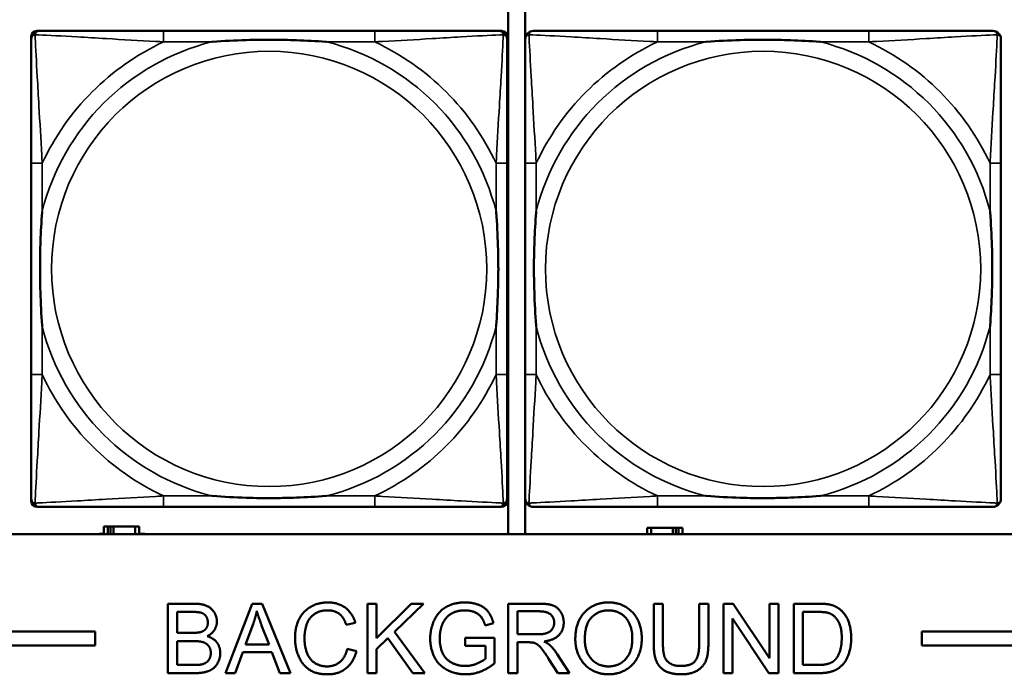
# Model space of a CAD drawing. Header units: inches. Extents: x 1.9 to 64.4, y 1.6 to 69.2.
# Tile 124 of 256: x 33.079 to 34.496, y 44.91 to 45.852. Entities that reach past the tile are written whole.
import ezdxf

# ---------------------------------------------------------------- set-up
doc = ezdxf.new("R2010")
doc.units = ezdxf.units.IN
doc.header["$MEASUREMENT"] = 0
doc.layers.add('Visible (ANSI)', color=7, linetype='Continuous', lineweight=50)
doc.layers.add('Visible Narrow (ANSI)', color=7, linetype='Continuous', lineweight=35)

msp = doc.modelspace()

# ---------------------------------------------------------------- linework, layer by layer
at = {"layer": 'Visible (ANSI)'}
for p, q in [((33.7821, 45.8764), (33.7821, 45.1116)), ((33.8064, 45.1116), (33.8064, 45.8764)), ((33.1032, 45.836), (33.1071, 45.836)), ((33.5898, 45.836), (33.2858, 45.836)), ((33.7685, 45.836), (33.7724, 45.836)), ((34.301, 45.836), (33.997, 45.836)), ((33.0953, 45.1589), (33.0953, 45.8281)), ((33.7803, 45.8281), (33.7803, 45.8242)), ((33.0953, 45.6455), (33.0953, 45.3415)), ((33.7803, 45.3415), (33.7803, 45.6455)), ((33.8065, 45.6455), (33.8065, 45.3415)), ((34.4915, 45.3415), (34.4915, 45.6455)), ((33.7803, 45.1628), (33.7803, 45.1589)), ((33.7724, 45.151), (33.1032, 45.151)), ((33.2858, 45.151), (33.5898, 45.151)), ((33.997, 45.151), (34.301, 45.151)), ((45.17, 45.1116), (22.395, 45.1116)), ((33.1931, 45.1116), (33.1931, 45.1121)), ((33.1931, 45.1121), (33.1996, 45.1121)), ((33.2054, 45.1226), (33.1996, 45.1226)), ((33.1996, 45.1226), (33.1996, 45.1116)), ((33.2054, 45.1226), (33.2094, 45.1226)), ((33.2054, 45.1116), (33.2054, 45.1226)), ((33.2094, 45.1116), (33.2094, 45.1226)), ((33.2094, 45.1226), (33.2135, 45.1226)), ((33.2135, 45.1226), (33.2135, 45.1116)), ((33.2135, 45.1226), (33.2447, 45.1226)), ((33.2447, 45.1226), (33.2447, 45.1116)), ((33.2506, 45.1226), (33.2447, 45.1226)), ((33.2506, 45.1116), (33.2506, 45.1226)), ((33.2506, 45.1121), (33.2587, 45.1121)), ((33.2587, 45.1121), (33.2587, 45.1116)), ((33.9877, 45.1206), (33.9819, 45.1206)), ((33.9819, 45.1206), (33.9819, 45.1116)), ((33.9877, 45.1206), (34.019, 45.1206)), ((33.9877, 45.1116), (33.9877, 45.1206)), ((34.019, 45.1116), (34.019, 45.1206)), ((34.019, 45.1206), (34.0231, 45.1206)), ((34.0231, 45.1206), (34.0231, 45.1116)), ((34.0231, 45.1206), (34.027, 45.1206)), ((34.0329, 45.1206), (34.027, 45.1206)), ((34.027, 45.1206), (34.027, 45.1116)), ((34.0329, 45.1116), (34.0329, 45.1206)), ((33.2919, 45.0116), (33.3294, 45.0116)), ((33.2919, 44.9116), (33.2919, 45.0116)), ((33.3748, 44.9116), (33.4132, 45.0116)), ((33.4132, 45.0116), (33.4275, 45.0116)), ((33.4275, 45.0116), (33.4684, 44.9116)), ((33.5793, 45.0116), (33.5925, 45.0116)), ((33.5793, 44.9116), (33.5793, 45.0116)), ((33.5925, 45.0116), (33.5925, 44.9621)), ((33.5925, 44.9621), (33.6422, 45.0116)), ((33.6601, 45.0116), (33.6182, 44.9711)), ((33.6422, 45.0116), (33.6601, 45.0116)), ((33.7819, 45.0116), (33.8263, 45.0116)), ((33.7819, 44.9116), (33.7819, 45.0116)), ((33.9915, 44.9538), (33.9915, 45.0116)), ((33.9915, 45.0116), (34.0048, 45.0116)), ((34.0048, 45.0116), (34.0048, 44.9539)), ((34.0569, 44.9539), (34.0569, 45.0116)), ((34.0569, 45.0116), (34.0702, 45.0116)), ((34.0702, 45.0116), (34.0702, 44.9538)), ((34.0921, 45.0116), (34.1057, 45.0116)), ((34.0921, 44.9116), (34.0921, 45.0116)), ((34.1057, 45.0116), (34.1583, 44.9331)), ((34.1583, 44.9331), (34.1583, 45.0116)), ((34.1583, 45.0116), (34.171, 45.0116)), ((34.171, 45.0116), (34.171, 44.9116)), ((34.1931, 45.0116), (34.2276, 45.0116)), ((34.1931, 44.9116), (34.1931, 45.0116)), ((33.3052, 44.9696), (33.3052, 44.9998)), ((33.3052, 44.9998), (33.3251, 44.9998)), ((33.7952, 44.9675), (33.7952, 45.0006)), ((33.7952, 45.0006), (33.8268, 45.0006)), ((34.2064, 44.9234), (34.2064, 44.9998)), ((34.2064, 44.9998), (34.2274, 44.9998)), ((33.4036, 44.9526), (33.4146, 44.982)), ((33.5618, 44.9842), (33.5488, 44.9811)), ((33.7607, 44.9836), (33.7488, 44.9804)), ((34.1574, 44.9116), (34.1048, 44.9901)), ((34.1048, 44.9901), (34.1048, 44.9116)), ((22.395, 44.9716), (33.1875, 44.9716)), ((33.1875, 44.9716), (33.1875, 44.9516)), ((33.3267, 44.9696), (33.3052, 44.9696)), ((33.427, 44.9804), (33.4376, 44.9526)), ((33.6182, 44.9711), (33.662, 44.9116)), ((33.8236, 44.9675), (33.7952, 44.9675)), ((34.3775, 44.9516), (34.3775, 44.9716)), ((34.3775, 44.9716), (45.17, 44.9716)), ((33.3052, 44.9234), (33.3052, 44.9578)), ((33.3052, 44.9578), (33.3283, 44.9578)), ((33.6089, 44.9621), (33.5925, 44.9463)), ((33.6445, 44.9116), (33.6089, 44.9621)), ((33.7199, 44.9626), (33.7622, 44.9626)), ((33.7199, 44.9508), (33.7199, 44.9626)), ((33.7622, 44.9626), (33.7622, 44.9256)), ((33.8105, 44.956), (33.7952, 44.956)), ((33.7952, 44.956), (33.7952, 44.9116)), ((33.1875, 44.9516), (22.395, 44.9516)), ((33.3998, 44.9419), (33.3888, 44.9116)), ((33.4417, 44.9419), (33.3998, 44.9419)), ((33.4376, 44.9526), (33.4036, 44.9526)), ((33.4533, 44.9116), (33.4417, 44.9419)), ((33.5502, 44.9467), (33.5635, 44.9434)), ((33.5925, 44.9463), (33.5925, 44.9116)), ((33.7492, 44.9508), (33.7199, 44.9508)), ((33.7492, 44.9323), (33.7492, 44.9508)), ((45.17, 44.9516), (34.3775, 44.9516)), ((33.8534, 44.9116), (33.8402, 44.9324)), ((33.8527, 44.9388), (33.87, 44.9116)), ((33.33, 44.9116), (33.2919, 44.9116)), ((33.3301, 44.9234), (33.3052, 44.9234)), ((33.3888, 44.9116), (33.3748, 44.9116)), ((33.4684, 44.9116), (33.4533, 44.9116)), ((33.5925, 44.9116), (33.5793, 44.9116)), ((33.662, 44.9116), (33.6445, 44.9116)), ((33.7952, 44.9116), (33.7819, 44.9116)), ((33.87, 44.9116), (33.8534, 44.9116)), ((34.1048, 44.9116), (34.0921, 44.9116)), ((34.171, 44.9116), (34.1574, 44.9116)), ((34.2293, 44.9116), (34.1931, 44.9116)), ((34.2277, 44.9234), (34.2064, 44.9234))]:
    msp.add_line(p, q, dxfattribs=at)
for centre, radius, start, end in [((33.1032, 45.8281), 0.00787, 90, 180), ((33.1071, 45.8242), 0.0118, 90, 180), ((33.7685, 45.8242), 0.0118, 0, 90), ((33.7724, 45.8281), 0.00787, 0, 90), ((33.8183, 45.8242), 0.0118, 90, 180), ((34.4797, 45.8242), 0.0118, 0, 90), ((33.1071, 45.1628), 0.0118, 180, 270), ((33.1032, 45.1589), 0.00787, 180, 270), ((33.7685, 45.1628), 0.0118, 270, 360), ((33.7724, 45.1589), 0.00787, 270, 0), ((33.8183, 45.1628), 0.0118, 180, 270), ((34.4797, 45.1628), 0.0118, 270, 360)]:
    msp.add_arc(centre, radius, start, end, dxfattribs=at)
for points, knots in [([(33.2858, 45.836), (33.2823, 45.836), (33.2787, 45.836), (33.2751, 45.836), (33.2419, 45.836), (33.2082, 45.836), (33.1773, 45.836), (33.1504, 45.836), (33.1248, 45.836), (33.1114, 45.836), (33.1098, 45.836), (33.1083, 45.836), (33.1071, 45.836)], [0, 0, 0, 0, 0.0272471, 0.0272471, 0.0272471, 0.2790553, 0.2790553, 0.2790553, 0.4988354, 0.4988354, 0.4988354, 0.5252205, 0.5252205, 0.5252205, 0.5252205]), ([(33.7685, 45.836), (33.7536, 45.836), (33.712, 45.836), (33.6714, 45.836), (33.6448, 45.836), (33.617, 45.836), (33.5898, 45.836)], [-0.5252205, -0.5252205, -0.5252205, -0.5252205, -0.20743, -0.20743, -0.20743, 0, 0, 0, 0]), ([(33.997, 45.836), (33.9935, 45.836), (33.9899, 45.836), (33.9863, 45.836), (33.9531, 45.836), (33.9194, 45.836), (33.8885, 45.836), (33.8616, 45.836), (33.836, 45.836), (33.8226, 45.836), (33.821, 45.836), (33.8195, 45.836), (33.8183, 45.836)], [0, 0, 0, 0, 0.0272471, 0.0272471, 0.0272471, 0.2790553, 0.2790553, 0.2790553, 0.4988354, 0.4988354, 0.4988354, 0.5252205, 0.5252205, 0.5252205, 0.5252205]), ([(34.4797, 45.836), (34.4648, 45.836), (34.4232, 45.836), (34.3826, 45.836), (34.356, 45.836), (34.3282, 45.836), (34.301, 45.836)], [-0.5252205, -0.5252205, -0.5252205, -0.5252205, -0.20743, -0.20743, -0.20743, 0, 0, 0, 0]), ([(33.0953, 45.8242), (33.0953, 45.8093), (33.0953, 45.7677), (33.0953, 45.7271), (33.0953, 45.7005), (33.0953, 45.6727), (33.0953, 45.6455)], [-0.5252205, -0.5252205, -0.5252205, -0.5252205, -0.20743, -0.20743, -0.20743, 0, 0, 0, 0]), ([(33.3551, 45.8203), (33.3555, 45.8203), (33.3559, 45.8203), (33.3724, 45.8216), (33.3885, 45.8224), (33.4115, 45.8231), (33.4182, 45.8233), (33.4273, 45.8234), (33.4298, 45.8234), (33.4339, 45.8234), (33.4355, 45.8234), (33.4386, 45.8234), (33.4401, 45.8234), (33.4437, 45.8234), (33.4458, 45.8234), (33.4519, 45.8234), (33.4561, 45.8233), (33.4658, 45.8231), (33.4714, 45.8229), (33.4912, 45.8222), (33.5052, 45.8214), (33.5197, 45.8203), (33.5201, 45.8203), (33.5206, 45.8203)], [-0.416114, -0.416114, -0.416114, -0.416114, -0.4127691, -0.4127691, -0.2896446, -0.2896446, -0.2388934, -0.2388934, -0.2201881, -0.2201881, -0.2080204, -0.2080204, -0.196499, -0.196499, -0.1809939, -0.1809939, -0.149741, -0.149741, -0.1073162, -0.1073162, 0, 0, 0.0033356, 0.0033356, 0.0033356, 0.0033356]), ([(33.7803, 45.6455), (33.7803, 45.649), (33.7803, 45.6526), (33.7803, 45.6562), (33.7803, 45.6894), (33.7803, 45.7231), (33.7803, 45.754), (33.7803, 45.7809), (33.7803, 45.8065), (33.7803, 45.8199), (33.7803, 45.8215), (33.7803, 45.823), (33.7803, 45.8242)], [0, 0, 0, 0, 0.0272471, 0.0272471, 0.0272471, 0.2790553, 0.2790553, 0.2790553, 0.4988354, 0.4988354, 0.4988354, 0.5252205, 0.5252205, 0.5252205, 0.5252205]), ([(33.8065, 45.8242), (33.8065, 45.8093), (33.8065, 45.7677), (33.8065, 45.7271), (33.8065, 45.7005), (33.8065, 45.6727), (33.8065, 45.6455)], [-0.5252205, -0.5252205, -0.5252205, -0.5252205, -0.20743, -0.20743, -0.20743, 0, 0, 0, 0]), ([(34.0663, 45.8203), (34.0667, 45.8203), (34.0671, 45.8203), (34.0836, 45.8216), (34.0997, 45.8224), (34.1227, 45.8231), (34.1294, 45.8233), (34.1385, 45.8234), (34.141, 45.8234), (34.1451, 45.8234), (34.1467, 45.8234), (34.1498, 45.8234), (34.1513, 45.8234), (34.1549, 45.8234), (34.157, 45.8234), (34.1631, 45.8234), (34.1673, 45.8233), (34.177, 45.8231), (34.1826, 45.8229), (34.2024, 45.8222), (34.2164, 45.8214), (34.2309, 45.8203), (34.2313, 45.8203), (34.2318, 45.8203)], [-0.416114, -0.416114, -0.416114, -0.416114, -0.4127691, -0.4127691, -0.2896446, -0.2896446, -0.2388934, -0.2388934, -0.2201881, -0.2201881, -0.2080204, -0.2080204, -0.196499, -0.196499, -0.1809939, -0.1809939, -0.149741, -0.149741, -0.1073162, -0.1073162, 0, 0, 0.0033356, 0.0033356, 0.0033356, 0.0033356]), ([(34.4915, 45.6455), (34.4915, 45.649), (34.4915, 45.6526), (34.4915, 45.6562), (34.4915, 45.6894), (34.4915, 45.7231), (34.4915, 45.754), (34.4915, 45.7809), (34.4915, 45.8065), (34.4915, 45.8199), (34.4915, 45.8215), (34.4915, 45.823), (34.4915, 45.8242)], [0, 0, 0, 0, 0.0272471, 0.0272471, 0.0272471, 0.2790553, 0.2790553, 0.2790553, 0.4988354, 0.4988354, 0.4988354, 0.5252205, 0.5252205, 0.5252205, 0.5252205]), ([(33.111, 45.4108), (33.111, 45.4112), (33.111, 45.4116), (33.1097, 45.4281), (33.1089, 45.4442), (33.1082, 45.4671), (33.108, 45.4738), (33.1079, 45.483), (33.1079, 45.4855), (33.1079, 45.4896), (33.1079, 45.4912), (33.1079, 45.4943), (33.1079, 45.4958), (33.1079, 45.4994), (33.1079, 45.5015), (33.1079, 45.5076), (33.108, 45.5118), (33.1082, 45.5215), (33.1084, 45.5271), (33.1091, 45.5469), (33.1099, 45.5609), (33.111, 45.5754), (33.111, 45.5758), (33.111, 45.5762)], [-0.416114, -0.416114, -0.416114, -0.416114, -0.4127691, -0.4127691, -0.2896446, -0.2896446, -0.2388934, -0.2388934, -0.2201881, -0.2201881, -0.2080204, -0.2080204, -0.196499, -0.196499, -0.1809939, -0.1809939, -0.149741, -0.149741, -0.1073162, -0.1073162, 0, 0, 0.0033356, 0.0033356, 0.0033356, 0.0033356]), ([(33.7646, 45.5762), (33.7646, 45.5758), (33.7646, 45.5754), (33.7659, 45.5589), (33.7667, 45.5428), (33.7675, 45.5199), (33.7676, 45.5132), (33.7677, 45.504), (33.7677, 45.5015), (33.7677, 45.4974), (33.7678, 45.4958), (33.7678, 45.4927), (33.7678, 45.4912), (33.7677, 45.4876), (33.7677, 45.4856), (33.7677, 45.4794), (33.7676, 45.4752), (33.7674, 45.4655), (33.7672, 45.4599), (33.7665, 45.4402), (33.7657, 45.4261), (33.7646, 45.4116), (33.7646, 45.4112), (33.7646, 45.4108)], [-0.416114, -0.416114, -0.416114, -0.416114, -0.4127691, -0.4127691, -0.2896446, -0.2896446, -0.2388934, -0.2388934, -0.2201881, -0.2201881, -0.2080204, -0.2080204, -0.196499, -0.196499, -0.1809939, -0.1809939, -0.149741, -0.149741, -0.1073162, -0.1073162, 0, 0, 0.0033356, 0.0033356, 0.0033356, 0.0033356]), ([(33.8222, 45.4108), (33.8222, 45.4112), (33.8222, 45.4116), (33.8209, 45.4281), (33.8201, 45.4442), (33.8194, 45.4671), (33.8192, 45.4738), (33.8191, 45.483), (33.8191, 45.4855), (33.8191, 45.4896), (33.8191, 45.4912), (33.8191, 45.4943), (33.8191, 45.4958), (33.8191, 45.4994), (33.8191, 45.5015), (33.8191, 45.5076), (33.8192, 45.5118), (33.8194, 45.5215), (33.8196, 45.5271), (33.8203, 45.5469), (33.8211, 45.5609), (33.8222, 45.5754), (33.8222, 45.5758), (33.8222, 45.5762)], [-0.416114, -0.416114, -0.416114, -0.416114, -0.4127691, -0.4127691, -0.2896446, -0.2896446, -0.2388934, -0.2388934, -0.2201881, -0.2201881, -0.2080204, -0.2080204, -0.196499, -0.196499, -0.1809939, -0.1809939, -0.149741, -0.149741, -0.1073162, -0.1073162, 0, 0, 0.0033356, 0.0033356, 0.0033356, 0.0033356]), ([(34.4758, 45.5762), (34.4758, 45.5758), (34.4758, 45.5754), (34.4771, 45.5589), (34.4779, 45.5428), (34.4787, 45.5199), (34.4788, 45.5132), (34.4789, 45.504), (34.4789, 45.5015), (34.4789, 45.4974), (34.479, 45.4958), (34.479, 45.4927), (34.479, 45.4912), (34.4789, 45.4876), (34.4789, 45.4856), (34.4789, 45.4794), (34.4788, 45.4752), (34.4786, 45.4655), (34.4784, 45.4599), (34.4777, 45.4402), (34.4769, 45.4261), (34.4758, 45.4116), (34.4758, 45.4112), (34.4758, 45.4108)], [-0.416114, -0.416114, -0.416114, -0.416114, -0.4127691, -0.4127691, -0.2896446, -0.2896446, -0.2388934, -0.2388934, -0.2201881, -0.2201881, -0.2080204, -0.2080204, -0.196499, -0.196499, -0.1809939, -0.1809939, -0.149741, -0.149741, -0.1073162, -0.1073162, 0, 0, 0.0033356, 0.0033356, 0.0033356, 0.0033356]), ([(33.0953, 45.3415), (33.0953, 45.3143), (33.0953, 45.2865), (33.0953, 45.2599), (33.0953, 45.2193), (33.0953, 45.1777), (33.0953, 45.1628)], [3.9382945, 3.9382945, 3.9382945, 3.9382945, 4.1457245, 4.1457245, 4.1457245, 4.463515, 4.463515, 4.463515, 4.463515]), ([(33.7803, 45.1628), (33.7803, 45.1777), (33.7803, 45.2193), (33.7803, 45.2599), (33.7803, 45.2865), (33.7803, 45.3143), (33.7803, 45.3415)], [-0.5252205, -0.5252205, -0.5252205, -0.5252205, -0.20743, -0.20743, -0.20743, 0, 0, 0, 0]), ([(33.8065, 45.3415), (33.8065, 45.3143), (33.8065, 45.2865), (33.8065, 45.2599), (33.8065, 45.2193), (33.8065, 45.1777), (33.8065, 45.1628)], [3.9382945, 3.9382945, 3.9382945, 3.9382945, 4.1457245, 4.1457245, 4.1457245, 4.463515, 4.463515, 4.463515, 4.463515]), ([(34.4915, 45.1628), (34.4915, 45.1777), (34.4915, 45.2193), (34.4915, 45.2599), (34.4915, 45.2865), (34.4915, 45.3143), (34.4915, 45.3415)], [-0.5252205, -0.5252205, -0.5252205, -0.5252205, -0.20743, -0.20743, -0.20743, 0, 0, 0, 0]), ([(33.5206, 45.1667), (33.5201, 45.1667), (33.5197, 45.1667), (33.5052, 45.1656), (33.4912, 45.1648), (33.4714, 45.1641), (33.4658, 45.1639), (33.4561, 45.1637), (33.4519, 45.1636), (33.4458, 45.1636), (33.4437, 45.1636), (33.4401, 45.1636), (33.4386, 45.1636), (33.4355, 45.1636), (33.4339, 45.1636), (33.4298, 45.1636), (33.4273, 45.1636), (33.4182, 45.1637), (33.4115, 45.1639), (33.3885, 45.1646), (33.3724, 45.1654), (33.3559, 45.1667), (33.3555, 45.1667), (33.3551, 45.1667)], [-0.4149464, -0.4149464, -0.4149464, -0.4149464, -0.41162, -0.41162, -0.3046026, -0.3046026, -0.2622958, -0.2622958, -0.23113, -0.23113, -0.215668, -0.215668, -0.2041787, -0.2041787, -0.1920448, -0.1920448, -0.1733916, -0.1733916, -0.1227817, -0.1227817, 0, 0, 0.0033356, 0.0033356, 0.0033356, 0.0033356]), ([(34.2318, 45.1667), (34.2313, 45.1667), (34.2309, 45.1667), (34.2164, 45.1656), (34.2024, 45.1648), (34.1826, 45.1641), (34.177, 45.1639), (34.1673, 45.1637), (34.1631, 45.1636), (34.157, 45.1636), (34.1549, 45.1636), (34.1513, 45.1636), (34.1498, 45.1636), (34.1467, 45.1636), (34.1451, 45.1636), (34.141, 45.1636), (34.1385, 45.1636), (34.1294, 45.1637), (34.1227, 45.1639), (34.0997, 45.1646), (34.0836, 45.1654), (34.0671, 45.1667), (34.0667, 45.1667), (34.0663, 45.1667)], [-0.4149464, -0.4149464, -0.4149464, -0.4149464, -0.41162, -0.41162, -0.3046026, -0.3046026, -0.2622958, -0.2622958, -0.23113, -0.23113, -0.215668, -0.215668, -0.2041787, -0.2041787, -0.1920448, -0.1920448, -0.1733916, -0.1733916, -0.1227817, -0.1227817, 0, 0, 0.0033356, 0.0033356, 0.0033356, 0.0033356]), ([(33.1071, 45.151), (33.122, 45.151), (33.1636, 45.151), (33.2042, 45.151), (33.2308, 45.151), (33.2586, 45.151), (33.2858, 45.151)], [-0.5252205, -0.5252205, -0.5252205, -0.5252205, -0.20743, -0.20743, -0.20743, 0, 0, 0, 0]), ([(33.5898, 45.151), (33.617, 45.151), (33.6448, 45.151), (33.6714, 45.151), (33.712, 45.151), (33.7536, 45.151), (33.7685, 45.151)], [3.9382945, 3.9382945, 3.9382945, 3.9382945, 4.1457245, 4.1457245, 4.1457245, 4.463515, 4.463515, 4.463515, 4.463515]), ([(33.8183, 45.151), (33.8332, 45.151), (33.8748, 45.151), (33.9154, 45.151), (33.942, 45.151), (33.9698, 45.151), (33.997, 45.151)], [-0.5252205, -0.5252205, -0.5252205, -0.5252205, -0.20743, -0.20743, -0.20743, 0, 0, 0, 0]), ([(34.301, 45.151), (34.3282, 45.151), (34.356, 45.151), (34.3826, 45.151), (34.4232, 45.151), (34.4648, 45.151), (34.4797, 45.151)], [3.9382945, 3.9382945, 3.9382945, 3.9382945, 4.1457245, 4.1457245, 4.1457245, 4.463515, 4.463515, 4.463515, 4.463515])]:
    msp.add_open_spline(points, degree=3, knots=knots, dxfattribs=at)
for points in [[(33.3294, 45.0116), (33.3408, 45.0116), (33.3547, 45.0055), (33.3626, 44.9929), (33.3626, 44.986)], [(33.4751, 44.9624), (33.4751, 44.978), (33.487, 45.0013), (33.5091, 45.0134), (33.5223, 45.0134)], [(33.5223, 45.0134), (33.5373, 45.0134), (33.5578, 44.998), (33.5618, 44.9842)], [(33.6697, 44.9612), (33.6697, 44.9758), (33.6819, 45.0011), (33.7049, 45.0134), (33.7198, 45.0134)], [(33.7198, 45.0134), (33.7306, 45.0134), (33.7482, 45.0064), (33.7581, 44.9938), (33.7607, 44.9836)], [(33.8263, 45.0116), (33.8396, 45.0116), (33.8536, 45.0062), (33.8619, 44.9926), (33.8619, 44.9843)], [(33.8786, 44.9603), (33.8786, 44.9852), (33.9054, 45.0134), (33.9265, 45.0134)], [(33.9265, 45.0134), (33.9404, 45.0134), (33.9626, 45.0001), (33.9743, 44.9765), (33.9743, 44.9615)], [(34.2276, 45.0116), (34.2392, 45.0116), (34.2454, 45.0102)], [(34.2454, 45.0102), (34.254, 45.0082), (34.2601, 45.003)], [(33.3251, 44.9998), (33.3359, 44.9998), (33.3447, 44.997), (33.3495, 44.9894), (33.3495, 44.9845)], [(33.4146, 44.982), (33.4181, 44.9915), (33.42, 45.0011)], [(33.42, 45.0011), (33.4223, 44.993), (33.427, 44.9804)], [(33.522, 45.002), (33.5105, 45.002), (33.495, 44.991), (33.4887, 44.9724), (33.4887, 44.9625)], [(33.5488, 44.9811), (33.5453, 44.992), (33.5321, 45.002), (33.522, 45.002)], [(33.7199, 45.002), (33.7108, 45.002), (33.6976, 44.9965), (33.6895, 44.9875), (33.6872, 44.9821)], [(33.7488, 44.9804), (33.7465, 44.988), (33.7399, 44.9967), (33.7274, 45.002), (33.7199, 45.002)], [(33.8268, 45.0006), (33.8379, 45.0006), (33.8482, 44.9914), (33.8482, 44.9843)], [(33.8923, 44.9602), (33.8923, 44.9827), (33.9126, 45.002), (33.9266, 45.002)], [(33.9266, 45.002), (33.9365, 45.002), (33.9524, 44.992), (33.9607, 44.9738), (33.9607, 44.9616)], [(34.2274, 44.9998), (34.2392, 44.9998), (34.2445, 44.9977)], [(34.2445, 44.9977), (34.2519, 44.9949), (34.2622, 44.9781), (34.2622, 44.9624)], [(34.2601, 45.003), (34.268, 44.9964), (34.2758, 44.9756), (34.2758, 44.9621)], [(33.3495, 44.9845), (33.3495, 44.9792), (33.3444, 44.9723), (33.3394, 44.9708)], [(33.3626, 44.986), (33.3626, 44.9796), (33.3556, 44.9683), (33.3485, 44.9648)], [(33.6872, 44.9821), (33.6834, 44.9728), (33.6834, 44.962)], [(33.8482, 44.9843), (33.8482, 44.9795), (33.8429, 44.9712), (33.8327, 44.9675), (33.8236, 44.9675)], [(33.8619, 44.9843), (33.8619, 44.9737), (33.8481, 44.9591), (33.8338, 44.9571)], [(33.3394, 44.9708), (33.3356, 44.9696), (33.3267, 44.9696)], [(33.3283, 44.9578), (33.3378, 44.9578), (33.3479, 44.9544), (33.3538, 44.9462), (33.3538, 44.9407)], [(33.3485, 44.9648), (33.3577, 44.9621), (33.3674, 44.9493), (33.3674, 44.9406)], [(33.5221, 44.9099), (33.5059, 44.9099), (33.4857, 44.9231), (33.4751, 44.948), (33.4751, 44.9624)], [(33.4887, 44.9625), (33.4887, 44.9497), (33.4962, 44.9307), (33.5118, 44.9213), (33.521, 44.9213)], [(33.7208, 44.9099), (33.7061, 44.9099), (33.682, 44.9226), (33.6697, 44.9464), (33.6697, 44.9612)], [(33.6834, 44.962), (33.6834, 44.9487), (33.6926, 44.9306), (33.7102, 44.9219), (33.72, 44.9219)], [(33.8179, 44.9556), (33.8156, 44.956), (33.8105, 44.956)], [(33.8402, 44.9324), (33.8344, 44.9414), (33.8269, 44.9509), (33.821, 44.9548), (33.8179, 44.9556)], [(33.8338, 44.9571), (33.8389, 44.9546), (33.8417, 44.9522)], [(33.9265, 44.9099), (33.9123, 44.9099), (33.8901, 44.9236), (33.8786, 44.9471), (33.8786, 44.9603)], [(33.9264, 44.9213), (33.9117, 44.9213), (33.8923, 44.9421), (33.8923, 44.9602)], [(33.9607, 44.9616), (33.9607, 44.9423), (33.9414, 44.9213), (33.9264, 44.9213)], [(33.9743, 44.9615), (33.9743, 44.9463), (33.962, 44.9223), (33.9395, 44.9099), (33.9265, 44.9099)], [(34.0311, 44.9099), (34.0171, 44.9099), (33.9992, 44.9196), (33.9915, 44.938), (33.9915, 44.9538)], [(34.0048, 44.9539), (34.0048, 44.941), (34.0096, 44.9286), (34.0214, 44.9219), (34.0299, 44.9219)], [(34.0299, 44.9219), (34.0445, 44.9219), (34.0569, 44.9352), (34.0569, 44.9539)], [(34.0702, 44.9538), (34.0702, 44.9387), (34.0634, 44.9211), (34.0456, 44.9099), (34.0311, 44.9099)], [(34.2758, 44.9621), (34.2758, 44.9508), (34.2705, 44.9332), (34.2622, 44.9217), (34.2523, 44.915), (34.2383, 44.9116), (34.2293, 44.9116)], [(34.2622, 44.9624), (34.2622, 44.951), (34.2569, 44.9352), (34.2522, 44.9304)], [(33.3674, 44.9406), (33.3674, 44.9336), (33.3615, 44.9215), (33.3528, 44.915), (33.3396, 44.9116), (33.33, 44.9116)], [(33.3538, 44.9407), (33.3538, 44.9358), (33.3498, 44.9285), (33.3437, 44.9247), (33.3391, 44.9239)], [(33.521, 44.9213), (33.5321, 44.9213), (33.5475, 44.9341), (33.5502, 44.9467)], [(33.5635, 44.9434), (33.5593, 44.9271), (33.5377, 44.9099), (33.5221, 44.9099)], [(33.8417, 44.9522), (33.8475, 44.9468), (33.8527, 44.9388)], [(33.72, 44.9219), (33.7286, 44.9219), (33.745, 44.9285), (33.7492, 44.9323)], [(33.7622, 44.9256), (33.7524, 44.9178), (33.7317, 44.9099), (33.7208, 44.9099)], [(34.2522, 44.9304), (34.2489, 44.9271), (34.2376, 44.9234), (34.2277, 44.9234)], [(33.3391, 44.9239), (33.3365, 44.9234), (33.3301, 44.9234)]]:
    msp.add_open_spline(points, degree=2, dxfattribs=at)
at = {"layer": 'Visible Narrow (ANSI)'}
for p, q in [((33.2858, 45.836), (33.2858, 45.8203)), ((33.5898, 45.836), (33.5898, 45.8203)), ((33.997, 45.836), (33.997, 45.8203)), ((34.301, 45.836), (34.301, 45.8203)), ((33.2858, 45.8203), (33.3551, 45.8203)), ((33.5206, 45.8203), (33.5898, 45.8203)), ((33.997, 45.8203), (34.0663, 45.8203)), ((34.2318, 45.8203), (34.301, 45.8203)), ((33.111, 45.6455), (33.0953, 45.6455)), ((33.111, 45.5762), (33.111, 45.6455)), ((33.7803, 45.6455), (33.7646, 45.6455)), ((33.7646, 45.6455), (33.7646, 45.5762)), ((33.8222, 45.6455), (33.8065, 45.6455)), ((33.8222, 45.5762), (33.8222, 45.6455)), ((34.4915, 45.6455), (34.4758, 45.6455)), ((34.4758, 45.6455), (34.4758, 45.5762)), ((33.111, 45.3415), (33.111, 45.4108)), ((33.7646, 45.4108), (33.7646, 45.3415)), ((33.8222, 45.3415), (33.8222, 45.4108)), ((34.4758, 45.4108), (34.4758, 45.3415)), ((33.111, 45.3415), (33.0953, 45.3415)), ((33.7803, 45.3415), (33.7646, 45.3415)), ((33.8222, 45.3415), (33.8065, 45.3415)), ((34.4915, 45.3415), (34.4758, 45.3415)), ((33.2858, 45.1667), (33.2858, 45.151)), ((33.3551, 45.1667), (33.2858, 45.1667)), ((33.5898, 45.1667), (33.5206, 45.1667)), ((33.5898, 45.1667), (33.5898, 45.151)), ((33.997, 45.1667), (33.997, 45.151)), ((34.0663, 45.1667), (33.997, 45.1667)), ((34.301, 45.1667), (34.2318, 45.1667)), ((34.301, 45.1667), (34.301, 45.151))]:
    msp.add_line(p, q, dxfattribs=at)
for centre in [(33.4378, 45.4935), (34.149, 45.4935)]:
    msp.add_circle(centre, 0.3133, dxfattribs=at)
for centre, radius, start, end in [((33.4378, 45.4935), 0.3371, 104.2103, 165.7897), ((33.4378, 45.4935), 0.3604, 114.9407, 155.0593), ((33.4378, 45.4935), 0.3371, 14.2103, 75.7897), ((33.4378, 45.4935), 0.3604, 24.9407, 65.0593), ((34.149, 45.4935), 0.3371, 104.2103, 165.7897), ((34.149, 45.4935), 0.3604, 114.9407, 155.0593), ((34.149, 45.4935), 0.3371, 14.2103, 75.7897), ((34.149, 45.4935), 0.3604, 24.9407, 65.0593), ((33.4378, 45.4935), 0.3371, 194.2103, 255.7897), ((33.4378, 45.4935), 0.3371, 284.2103, 345.7897), ((34.149, 45.4935), 0.3371, 194.2103, 255.7897), ((34.149, 45.4935), 0.3371, 284.2103, 345.7897), ((33.4378, 45.4935), 0.3604, 204.9407, 245.0593), ((33.4378, 45.4935), 0.3604, 294.9407, 335.0593), ((34.149, 45.4935), 0.3604, 204.9407, 245.0593), ((34.149, 45.4935), 0.3604, 294.9407, 335.0593)]:
    msp.add_arc(centre, radius, start, end, dxfattribs=at)
for points, knots in [([(33.1006, 45.8307), (33.1008, 45.8313), (33.101, 45.8319), (33.1015, 45.8329), (33.1018, 45.8334), (33.1024, 45.8341), (33.1027, 45.8344), (33.1031, 45.8347), (33.1032, 45.8348), (33.1036, 45.8351), (33.1039, 45.8352), (33.1045, 45.8355), (33.1049, 45.8357), (33.1059, 45.8359), (33.1065, 45.836), (33.1071, 45.836)], [-0.00012419, -0.00012419, -0.00012419, -0.00012419, 0.00449537, 0.00449537, 0.00977487, 0.00977487, 0.01307456, 0.01307456, 0.0147244, 0.0147244, 0.01736415, 0.01736415, 0.02158775, 0.02158775, 0.02627331, 0.02627331, 0.02627331, 0.02627331]), ([(33.7685, 45.836), (33.7691, 45.836), (33.7697, 45.8359), (33.7707, 45.8357), (33.7711, 45.8355), (33.7718, 45.8352), (33.772, 45.8351), (33.7724, 45.8348), (33.7725, 45.8347), (33.7729, 45.8344), (33.7732, 45.8341), (33.7738, 45.8334), (33.7741, 45.8329), (33.7746, 45.8319), (33.7749, 45.8313), (33.775, 45.8307)], [-0.02627331, -0.02627331, -0.02627331, -0.02627331, -0.02158775, -0.02158775, -0.01736415, -0.01736415, -0.0147244, -0.0147244, -0.01307456, -0.01307456, -0.00977487, -0.00977487, -0.00449537, -0.00449537, 0.00012419, 0.00012419, 0.00012419, 0.00012419]), ([(33.8118, 45.8307), (33.812, 45.8313), (33.8122, 45.8319), (33.8127, 45.8329), (33.813, 45.8334), (33.8136, 45.8341), (33.8139, 45.8344), (33.8143, 45.8347), (33.8144, 45.8348), (33.8148, 45.8351), (33.8151, 45.8352), (33.8157, 45.8355), (33.8161, 45.8357), (33.8171, 45.8359), (33.8177, 45.836), (33.8183, 45.836)], [-0.00012419, -0.00012419, -0.00012419, -0.00012419, 0.00449537, 0.00449537, 0.00977487, 0.00977487, 0.01307456, 0.01307456, 0.0147244, 0.0147244, 0.01736415, 0.01736415, 0.02158775, 0.02158775, 0.02627331, 0.02627331, 0.02627331, 0.02627331]), ([(34.4797, 45.836), (34.4803, 45.836), (34.4809, 45.8359), (34.4819, 45.8357), (34.4823, 45.8355), (34.483, 45.8352), (34.4832, 45.8351), (34.4836, 45.8348), (34.4837, 45.8347), (34.4841, 45.8344), (34.4844, 45.8341), (34.485, 45.8334), (34.4853, 45.8329), (34.4858, 45.8319), (34.4861, 45.8313), (34.4862, 45.8307)], [-0.02627331, -0.02627331, -0.02627331, -0.02627331, -0.02158775, -0.02158775, -0.01736415, -0.01736415, -0.0147244, -0.0147244, -0.01307456, -0.01307456, -0.00977487, -0.00977487, -0.00449537, -0.00449537, 0.00012419, 0.00012419, 0.00012419, 0.00012419]), ([(33.0953, 45.8242), (33.0953, 45.8248), (33.0954, 45.8254), (33.0956, 45.8264), (33.0958, 45.8268), (33.0961, 45.8275), (33.0962, 45.8277), (33.0965, 45.8281), (33.0966, 45.8282), (33.0969, 45.8286), (33.0972, 45.8289), (33.0979, 45.8295), (33.0984, 45.8298), (33.0995, 45.8303), (33.1, 45.8306), (33.1006, 45.8307)], [-0.02627331, -0.02627331, -0.02627331, -0.02627331, -0.02158775, -0.02158775, -0.01736415, -0.01736415, -0.0147244, -0.0147244, -0.01307456, -0.01307456, -0.00977487, -0.00977487, -0.00449537, -0.00449537, 0.00012419, 0.00012419, 0.00012419, 0.00012419]), ([(33.111, 45.6455), (33.1108, 45.6492), (33.1106, 45.653), (33.1091, 45.6803), (33.1077, 45.7045), (33.1055, 45.7424), (33.1047, 45.7564), (33.1027, 45.7916), (33.1016, 45.8118), (33.1008, 45.8272), (33.1007, 45.829), (33.1006, 45.8307)], [0, 0, 0, 0, 0.0278591, 0.0278591, 0.201273, 0.201273, 0.3066357, 0.3066357, 0.475216, 0.475216, 0.5007189, 0.5007189, 0.5007189, 0.5007189]), ([(33.1006, 45.8307), (33.1023, 45.8306), (33.1041, 45.8305), (33.1195, 45.8297), (33.1397, 45.8287), (33.1749, 45.8267), (33.1889, 45.8258), (33.2268, 45.8236), (33.251, 45.8222), (33.2783, 45.8207), (33.2821, 45.8205), (33.2858, 45.8203)], [-0.5007189, -0.5007189, -0.5007189, -0.5007189, -0.475216, -0.475216, -0.3066357, -0.3066357, -0.201273, -0.201273, -0.0278591, -0.0278591, 0, 0, 0, 0]), ([(33.5898, 45.8203), (33.5935, 45.8205), (33.5973, 45.8207), (33.6246, 45.8222), (33.6488, 45.8236), (33.6867, 45.8258), (33.7007, 45.8267), (33.736, 45.8287), (33.7561, 45.8297), (33.7715, 45.8305), (33.7733, 45.8306), (33.775, 45.8307)], [0, 0, 0, 0, 0.0278591, 0.0278591, 0.201273, 0.201273, 0.3066357, 0.3066357, 0.475216, 0.475216, 0.5007189, 0.5007189, 0.5007189, 0.5007189]), ([(33.775, 45.8307), (33.775, 45.829), (33.7749, 45.8272), (33.774, 45.8118), (33.773, 45.7916), (33.771, 45.7564), (33.7701, 45.7424), (33.7679, 45.7045), (33.7665, 45.6803), (33.765, 45.653), (33.7648, 45.6492), (33.7646, 45.6455)], [-0.5007189, -0.5007189, -0.5007189, -0.5007189, -0.475216, -0.475216, -0.3066357, -0.3066357, -0.201273, -0.201273, -0.0278591, -0.0278591, 0, 0, 0, 0]), ([(33.775, 45.8307), (33.7756, 45.8306), (33.7762, 45.8303), (33.7772, 45.8298), (33.7777, 45.8295), (33.7784, 45.8289), (33.7787, 45.8286), (33.779, 45.8282), (33.7791, 45.8281), (33.7794, 45.8277), (33.7795, 45.8275), (33.7798, 45.8268), (33.78, 45.8264), (33.7803, 45.8254), (33.7803, 45.8248), (33.7803, 45.8242)], [-0.00012419, -0.00012419, -0.00012419, -0.00012419, 0.00449537, 0.00449537, 0.00977487, 0.00977487, 0.01307456, 0.01307456, 0.0147244, 0.0147244, 0.01736415, 0.01736415, 0.02158775, 0.02158775, 0.02627331, 0.02627331, 0.02627331, 0.02627331]), ([(33.8065, 45.8242), (33.8065, 45.8248), (33.8066, 45.8254), (33.8068, 45.8264), (33.807, 45.8268), (33.8073, 45.8275), (33.8074, 45.8277), (33.8077, 45.8281), (33.8078, 45.8282), (33.8081, 45.8286), (33.8084, 45.8289), (33.8091, 45.8295), (33.8096, 45.8298), (33.8107, 45.8303), (33.8112, 45.8306), (33.8118, 45.8307)], [-0.02627331, -0.02627331, -0.02627331, -0.02627331, -0.02158775, -0.02158775, -0.01736415, -0.01736415, -0.0147244, -0.0147244, -0.01307456, -0.01307456, -0.00977487, -0.00977487, -0.00449537, -0.00449537, 0.00012419, 0.00012419, 0.00012419, 0.00012419]), ([(33.8222, 45.6455), (33.822, 45.6492), (33.8218, 45.653), (33.8203, 45.6803), (33.8189, 45.7045), (33.8167, 45.7424), (33.8159, 45.7564), (33.8139, 45.7916), (33.8128, 45.8118), (33.812, 45.8272), (33.8119, 45.829), (33.8118, 45.8307)], [0, 0, 0, 0, 0.0278591, 0.0278591, 0.201273, 0.201273, 0.3066357, 0.3066357, 0.475216, 0.475216, 0.5007189, 0.5007189, 0.5007189, 0.5007189]), ([(33.8118, 45.8307), (33.8135, 45.8306), (33.8153, 45.8305), (33.8307, 45.8297), (33.8509, 45.8287), (33.8861, 45.8267), (33.9001, 45.8258), (33.938, 45.8236), (33.9622, 45.8222), (33.9895, 45.8207), (33.9933, 45.8205), (33.997, 45.8203)], [-0.5007189, -0.5007189, -0.5007189, -0.5007189, -0.475216, -0.475216, -0.3066357, -0.3066357, -0.201273, -0.201273, -0.0278591, -0.0278591, 0, 0, 0, 0]), ([(34.301, 45.8203), (34.3047, 45.8205), (34.3085, 45.8207), (34.3358, 45.8222), (34.36, 45.8236), (34.3979, 45.8258), (34.4119, 45.8267), (34.4472, 45.8287), (34.4673, 45.8297), (34.4827, 45.8305), (34.4845, 45.8306), (34.4862, 45.8307)], [0, 0, 0, 0, 0.0278591, 0.0278591, 0.201273, 0.201273, 0.3066357, 0.3066357, 0.475216, 0.475216, 0.5007189, 0.5007189, 0.5007189, 0.5007189]), ([(34.4862, 45.8307), (34.4862, 45.829), (34.4861, 45.8272), (34.4852, 45.8118), (34.4842, 45.7916), (34.4822, 45.7564), (34.4813, 45.7424), (34.4791, 45.7045), (34.4777, 45.6803), (34.4762, 45.653), (34.476, 45.6492), (34.4758, 45.6455)], [-0.5007189, -0.5007189, -0.5007189, -0.5007189, -0.475216, -0.475216, -0.3066357, -0.3066357, -0.201273, -0.201273, -0.0278591, -0.0278591, 0, 0, 0, 0]), ([(34.4862, 45.8307), (34.4868, 45.8306), (34.4874, 45.8303), (34.4884, 45.8298), (34.4889, 45.8295), (34.4896, 45.8289), (34.4899, 45.8286), (34.4902, 45.8282), (34.4903, 45.8281), (34.4906, 45.8277), (34.4907, 45.8275), (34.491, 45.8268), (34.4912, 45.8264), (34.4915, 45.8254), (34.4915, 45.8248), (34.4915, 45.8242)], [-0.00012419, -0.00012419, -0.00012419, -0.00012419, 0.00449537, 0.00449537, 0.00977487, 0.00977487, 0.01307456, 0.01307456, 0.0147244, 0.0147244, 0.01736415, 0.01736415, 0.02158775, 0.02158775, 0.02627331, 0.02627331, 0.02627331, 0.02627331]), ([(33.1006, 45.1563), (33.1007, 45.158), (33.1008, 45.1598), (33.1016, 45.1752), (33.1027, 45.1954), (33.1047, 45.2306), (33.1055, 45.2446), (33.1077, 45.2825), (33.1091, 45.3067), (33.1106, 45.334), (33.1108, 45.3378), (33.111, 45.3415)], [-4.4390134, -4.4390134, -4.4390134, -4.4390134, -4.4135105, -4.4135105, -4.2449302, -4.2449302, -4.1395675, -4.1395675, -3.9661536, -3.9661536, -3.9382945, -3.9382945, -3.9382945, -3.9382945]), ([(33.7646, 45.3415), (33.7648, 45.3378), (33.765, 45.334), (33.7665, 45.3067), (33.7679, 45.2825), (33.7701, 45.2446), (33.771, 45.2306), (33.773, 45.1954), (33.774, 45.1752), (33.7749, 45.1598), (33.775, 45.158), (33.775, 45.1563)], [0, 0, 0, 0, 0.0278591, 0.0278591, 0.201273, 0.201273, 0.3066357, 0.3066357, 0.475216, 0.475216, 0.5007189, 0.5007189, 0.5007189, 0.5007189]), ([(33.8118, 45.1563), (33.8119, 45.158), (33.812, 45.1598), (33.8128, 45.1752), (33.8139, 45.1954), (33.8159, 45.2306), (33.8167, 45.2446), (33.8189, 45.2825), (33.8203, 45.3067), (33.8218, 45.334), (33.822, 45.3378), (33.8222, 45.3415)], [-4.4390134, -4.4390134, -4.4390134, -4.4390134, -4.4135105, -4.4135105, -4.2449302, -4.2449302, -4.1395675, -4.1395675, -3.9661536, -3.9661536, -3.9382945, -3.9382945, -3.9382945, -3.9382945]), ([(34.4758, 45.3415), (34.476, 45.3378), (34.4762, 45.334), (34.4777, 45.3067), (34.4791, 45.2825), (34.4813, 45.2446), (34.4822, 45.2306), (34.4842, 45.1954), (34.4852, 45.1752), (34.4861, 45.1598), (34.4862, 45.158), (34.4862, 45.1563)], [0, 0, 0, 0, 0.0278591, 0.0278591, 0.201273, 0.201273, 0.3066357, 0.3066357, 0.475216, 0.475216, 0.5007189, 0.5007189, 0.5007189, 0.5007189]), ([(33.2858, 45.1667), (33.2821, 45.1665), (33.2783, 45.1663), (33.251, 45.1648), (33.2268, 45.1634), (33.1889, 45.1612), (33.1749, 45.1603), (33.1397, 45.1584), (33.1195, 45.1573), (33.1041, 45.1565), (33.1023, 45.1564), (33.1006, 45.1563)], [0, 0, 0, 0, 0.0278591, 0.0278591, 0.201273, 0.201273, 0.3066357, 0.3066357, 0.475216, 0.475216, 0.5007189, 0.5007189, 0.5007189, 0.5007189]), ([(33.775, 45.1563), (33.7733, 45.1564), (33.7715, 45.1565), (33.7561, 45.1573), (33.736, 45.1584), (33.7007, 45.1603), (33.6867, 45.1612), (33.6488, 45.1634), (33.6246, 45.1648), (33.5973, 45.1663), (33.5935, 45.1665), (33.5898, 45.1667)], [-4.4390134, -4.4390134, -4.4390134, -4.4390134, -4.4135105, -4.4135105, -4.2449302, -4.2449302, -4.1395675, -4.1395675, -3.9661536, -3.9661536, -3.9382945, -3.9382945, -3.9382945, -3.9382945]), ([(33.997, 45.1667), (33.9933, 45.1665), (33.9895, 45.1663), (33.9622, 45.1648), (33.938, 45.1634), (33.9001, 45.1612), (33.8861, 45.1603), (33.8509, 45.1584), (33.8307, 45.1573), (33.8153, 45.1565), (33.8135, 45.1564), (33.8118, 45.1563)], [0, 0, 0, 0, 0.0278591, 0.0278591, 0.201273, 0.201273, 0.3066357, 0.3066357, 0.475216, 0.475216, 0.5007189, 0.5007189, 0.5007189, 0.5007189]), ([(34.4862, 45.1563), (34.4845, 45.1564), (34.4827, 45.1565), (34.4673, 45.1573), (34.4472, 45.1584), (34.4119, 45.1603), (34.3979, 45.1612), (34.36, 45.1634), (34.3358, 45.1648), (34.3085, 45.1663), (34.3047, 45.1665), (34.301, 45.1667)], [-4.4390134, -4.4390134, -4.4390134, -4.4390134, -4.4135105, -4.4135105, -4.2449302, -4.2449302, -4.1395675, -4.1395675, -3.9661536, -3.9661536, -3.9382945, -3.9382945, -3.9382945, -3.9382945]), ([(33.1006, 45.1563), (33.1, 45.1564), (33.0995, 45.1567), (33.0984, 45.1572), (33.0979, 45.1575), (33.0972, 45.1581), (33.0969, 45.1584), (33.0966, 45.1588), (33.0965, 45.1589), (33.0962, 45.1593), (33.0961, 45.1595), (33.0958, 45.1602), (33.0956, 45.1606), (33.0954, 45.1616), (33.0953, 45.1622), (33.0953, 45.1628)], [-0.00012419, -0.00012419, -0.00012419, -0.00012419, 0.00449537, 0.00449537, 0.00977487, 0.00977487, 0.01307456, 0.01307456, 0.0147244, 0.0147244, 0.01736415, 0.01736415, 0.02158775, 0.02158775, 0.02627331, 0.02627331, 0.02627331, 0.02627331]), ([(33.1071, 45.151), (33.1065, 45.151), (33.1059, 45.1511), (33.1049, 45.1513), (33.1045, 45.1515), (33.1039, 45.1518), (33.1036, 45.1519), (33.1032, 45.1522), (33.1031, 45.1523), (33.1027, 45.1526), (33.1024, 45.1529), (33.1018, 45.1536), (33.1015, 45.1541), (33.101, 45.1551), (33.1008, 45.1557), (33.1006, 45.1563)], [-0.02627331, -0.02627331, -0.02627331, -0.02627331, -0.02158775, -0.02158775, -0.01736415, -0.01736415, -0.0147244, -0.0147244, -0.01307456, -0.01307456, -0.00977487, -0.00977487, -0.00449537, -0.00449537, 0.00012419, 0.00012419, 0.00012419, 0.00012419]), ([(33.775, 45.1563), (33.7749, 45.1557), (33.7746, 45.1551), (33.7741, 45.1541), (33.7738, 45.1536), (33.7732, 45.1529), (33.7729, 45.1526), (33.7725, 45.1523), (33.7724, 45.1522), (33.772, 45.1519), (33.7718, 45.1518), (33.7711, 45.1515), (33.7707, 45.1513), (33.7697, 45.1511), (33.7691, 45.151), (33.7685, 45.151)], [-0.00012419, -0.00012419, -0.00012419, -0.00012419, 0.00449537, 0.00449537, 0.00977487, 0.00977487, 0.01307456, 0.01307456, 0.0147244, 0.0147244, 0.01736415, 0.01736415, 0.02158775, 0.02158775, 0.02627331, 0.02627331, 0.02627331, 0.02627331]), ([(33.7803, 45.1628), (33.7803, 45.1622), (33.7803, 45.1616), (33.78, 45.1606), (33.7798, 45.1602), (33.7795, 45.1595), (33.7794, 45.1593), (33.7791, 45.1589), (33.779, 45.1588), (33.7787, 45.1584), (33.7784, 45.1581), (33.7777, 45.1575), (33.7772, 45.1572), (33.7762, 45.1567), (33.7756, 45.1564), (33.775, 45.1563)], [-0.02627331, -0.02627331, -0.02627331, -0.02627331, -0.02158775, -0.02158775, -0.01736415, -0.01736415, -0.0147244, -0.0147244, -0.01307456, -0.01307456, -0.00977487, -0.00977487, -0.00449537, -0.00449537, 0.00012419, 0.00012419, 0.00012419, 0.00012419]), ([(33.8118, 45.1563), (33.8112, 45.1564), (33.8107, 45.1567), (33.8096, 45.1572), (33.8091, 45.1575), (33.8084, 45.1581), (33.8081, 45.1584), (33.8078, 45.1588), (33.8077, 45.1589), (33.8074, 45.1593), (33.8073, 45.1595), (33.807, 45.1602), (33.8068, 45.1606), (33.8066, 45.1616), (33.8065, 45.1622), (33.8065, 45.1628)], [-0.00012419, -0.00012419, -0.00012419, -0.00012419, 0.00449537, 0.00449537, 0.00977487, 0.00977487, 0.01307456, 0.01307456, 0.0147244, 0.0147244, 0.01736415, 0.01736415, 0.02158775, 0.02158775, 0.02627331, 0.02627331, 0.02627331, 0.02627331]), ([(33.8183, 45.151), (33.8177, 45.151), (33.8171, 45.1511), (33.8161, 45.1513), (33.8157, 45.1515), (33.8151, 45.1518), (33.8148, 45.1519), (33.8144, 45.1522), (33.8143, 45.1523), (33.8139, 45.1526), (33.8136, 45.1529), (33.813, 45.1536), (33.8127, 45.1541), (33.8122, 45.1551), (33.812, 45.1557), (33.8118, 45.1563)], [-0.02627331, -0.02627331, -0.02627331, -0.02627331, -0.02158775, -0.02158775, -0.01736415, -0.01736415, -0.0147244, -0.0147244, -0.01307456, -0.01307456, -0.00977487, -0.00977487, -0.00449537, -0.00449537, 0.00012419, 0.00012419, 0.00012419, 0.00012419]), ([(34.4862, 45.1563), (34.4861, 45.1557), (34.4858, 45.1551), (34.4853, 45.1541), (34.485, 45.1536), (34.4844, 45.1529), (34.4841, 45.1526), (34.4837, 45.1523), (34.4836, 45.1522), (34.4832, 45.1519), (34.483, 45.1518), (34.4823, 45.1515), (34.4819, 45.1513), (34.4809, 45.1511), (34.4803, 45.151), (34.4797, 45.151)], [-0.00012419, -0.00012419, -0.00012419, -0.00012419, 0.00449537, 0.00449537, 0.00977487, 0.00977487, 0.01307456, 0.01307456, 0.0147244, 0.0147244, 0.01736415, 0.01736415, 0.02158775, 0.02158775, 0.02627331, 0.02627331, 0.02627331, 0.02627331]), ([(34.4915, 45.1628), (34.4915, 45.1622), (34.4915, 45.1616), (34.4912, 45.1606), (34.491, 45.1602), (34.4907, 45.1595), (34.4906, 45.1593), (34.4903, 45.1589), (34.4902, 45.1588), (34.4899, 45.1584), (34.4896, 45.1581), (34.4889, 45.1575), (34.4884, 45.1572), (34.4874, 45.1567), (34.4868, 45.1564), (34.4862, 45.1563)], [-0.02627331, -0.02627331, -0.02627331, -0.02627331, -0.02158775, -0.02158775, -0.01736415, -0.01736415, -0.0147244, -0.0147244, -0.01307456, -0.01307456, -0.00977487, -0.00977487, -0.00449537, -0.00449537, 0.00012419, 0.00012419, 0.00012419, 0.00012419])]:
    msp.add_open_spline(points, degree=3, knots=knots, dxfattribs=at)

doc.saveas('drawing.dxf')
